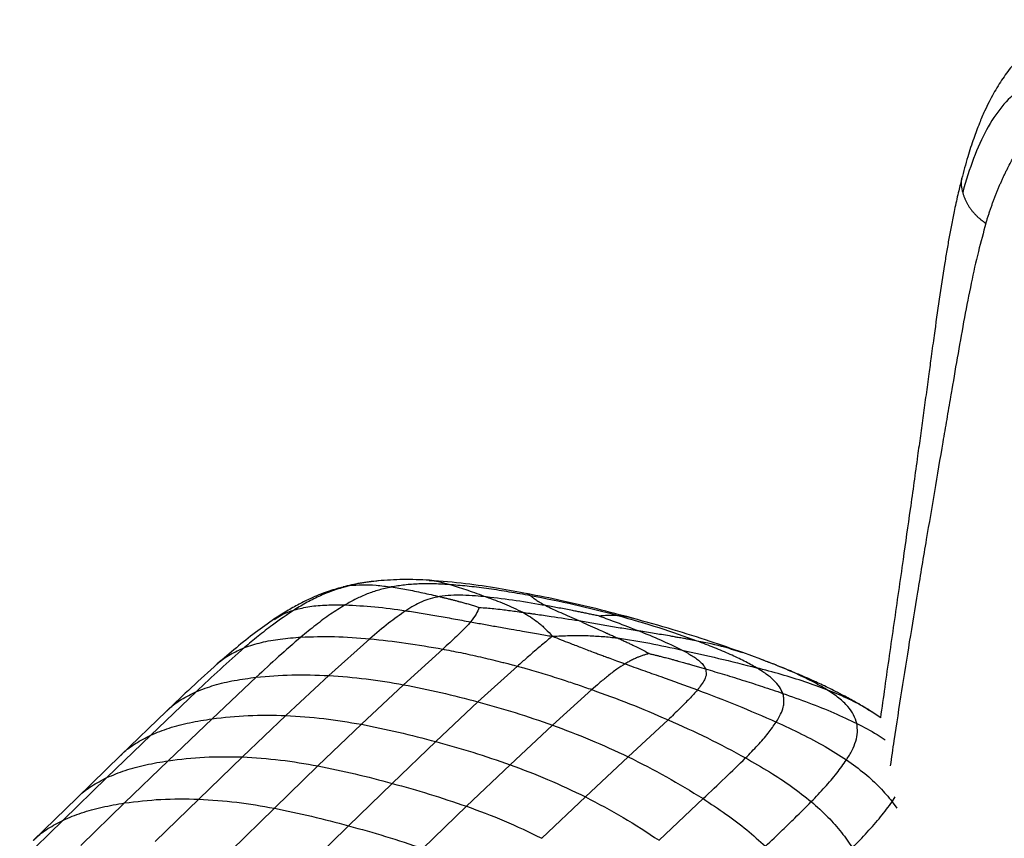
# Paper-space layout '_Trimetric' of a CAD drawing. Header units: millimetres. Extents: x -822 to 1029, y -202 to 1012.
# Tile 7 of 18: x -633 to -372, y 794 to 1012. Entities that reach past the tile are written whole.
import ezdxf

# ---------------------------------------------------------------- set-up
doc = ezdxf.new("R2010")
doc.units = ezdxf.units.MM

psp = doc.layouts.new('_Trimetric')

# ---------------------------------------------------------------- linework, layer by layer
at = {"color": 7, "linetype": 'Continuous', "lineweight": 25}
for p, q in [((-537.62, 862.61), (-538.13, 862.55)), ((-524.16, 862.73), (-524.06, 862.73)), ((-547.25, 860.89), (-545.33, 861.36)), ((-470.26, 852.67), (-470.98, 852.91)), ((-539.95, 847.27), (-550.84, 837.5)), ((-520.61, 844.51), (-530.98, 835.07)), ((-436.17, 841.82), (-440.96, 843.57)), ((-435.84, 841.67), (-436.25, 841.83)), ((-500.79, 839.97), (-511.25, 830.51)), ((-570.09, 837.05), (-581.82, 826.01)), ((-550.84, 837.5), (-562.21, 826.89)), ((-530.98, 835.07), (-542.2, 824.55)), ((-481.04, 833.76), (-491.49, 824.34)), ((-585.99, 833.24), (-598.06, 821.71)), ((-511.25, 830.51), (-522.47, 819.96)), ((-593.87, 828.08), (-606.05, 816.33)), ((-581.82, 826.01), (-593.45, 814.89)), ((-562.21, 826.89), (-573.78, 815.89)), ((-460.78, 825.75), (-471.37, 815.91)), ((-406.8, 827.85), (-406.93, 827.93)), ((-404.33, 826.24), (-406.87, 827.95)), ((-542.2, 824.55), (-553.71, 813.51)), ((-491.49, 824.34), (-502.74, 813.83)), ((-598.06, 821.71), (-609.72, 810.42)), ((-522.47, 819.96), (-534.01, 808.86)), ((-606.05, 816.33), (-617.71, 804.98)), ((-573.78, 815.89), (-585.36, 804.69)), ((-471.37, 815.91), (-482.73, 805.29)), ((-593.45, 814.89), (-605.04, 803.67)), ((-553.71, 813.51), (-565.29, 802.28)), ((-502.74, 813.83), (-514.3, 802.8)), ((-609.72, 810.42), (-621.3, 799.15)), ((-534.01, 808.86), (-545.59, 797.61)), ((-617.71, 804.99), (-629.27, 793.7)), ((-482.73, 805.29), (-494.29, 794.29)), ((-401.31, 804.01), (-400.49, 805.26)), ((-605.04, 803.67), (-616.61, 792.38)), ((-585.36, 804.69), (-596.94, 793.41)), ((-565.29, 802.28), (-576.86, 791)), ((-514.3, 802.8), (-525.89, 791.57)), ((-463.17, 793.77), (-451.51, 804.82)), ((-401.31, 804.01), (-400.12, 802.33)), ((-621.3, 799.15), (-632.87, 787.85)), ((-545.59, 797.61), (-557.16, 786.33))]:
    psp.add_line(p, q, dxfattribs=at)
for points, knots in [([(-289.21, 1003.39), (-292.42, 1004.15), (-298.45, 1005.57), (-306.98, 1007.42), (-314.63, 1008.91), (-321.28, 1010.02), (-327.01, 1010.78), (-331.86, 1011.27), (-335.87, 1011.52), (-339.29, 1011.6), (-342.54, 1011.54), (-345.96, 1011.31), (-349.62, 1010.8), (-353.46, 1009.92), (-357.24, 1008.61), (-360.73, 1006.88), (-364.21, 1004.59), (-367.57, 1001.59), (-370.16, 998.53), (-371.98, 995.98), (-373.25, 994.02), (-374.49, 991.89), (-375.64, 989.73), (-376.91, 987.09), (-378.29, 983.87), (-379.8, 979.83), (-381.4, 974.92), (-382.36, 971.28), (-382.89, 969.32)], [0, 0, 0, 0, 0.084135, 0.15865, 0.224363, 0.281683, 0.331158, 0.37322, 0.408068, 0.43603, 0.463292, 0.492932, 0.524828, 0.558886, 0.594669, 0.628058, 0.65837, 0.699372, 0.738317, 0.757455, 0.776816, 0.796393, 0.81784, 0.841229, 0.870749, 0.90676, 0.94968, 1, 1, 1, 1]), ([(-367.41, 993.09), (-370.89, 990.5), (-373.8, 986.91), (-378.77, 977.77), (-380.83, 972.22), (-382.6, 965.7)], [0, 0, 0, 0, 0.5, 0.5, 1, 1, 1, 1]), ([(-376.44, 957.54), (-376.34, 957.86), (-376.15, 958.49), (-375.85, 959.42), (-375.55, 960.36), (-375.23, 961.28), (-374.91, 962.2), (-374.58, 963.12), (-374.25, 964.02), (-373.9, 964.92), (-373.55, 965.82), (-373.18, 966.7), (-372.81, 967.58), (-372.43, 968.45), (-372.04, 969.31), (-371.65, 970.16), (-371.24, 971.01), (-370.45, 972.6), (-369.23, 974.9), (-367.91, 977.12), (-366.9, 978.68), (-366.43, 979.38), (-366.11, 979.84), (-366.04, 979.94)], [0, 0, 0, 0, 0.03938, 0.078666, 0.117859, 0.156955, 0.195955, 0.234857, 0.273661, 0.312365, 0.350969, 0.38947, 0.427867, 0.46616, 0.504349, 0.542431, 0.580401, 0.618258, 0.758124, 0.896669, 0.932893, 0.984522, 1, 1, 1, 1]), ([(-313.98, 970.38), (-315.95, 965.34), (-317.97, 959.37), (-321.17, 948.62), (-322.27, 944.73), (-323.97, 938.41), (-324.55, 936.21), (-325.73, 931.66), (-326.32, 929.32), (-329.34, 917.26), (-331.84, 906.65), (-334.86, 893.35), (-335.46, 890.69), (-336.64, 885.4), (-338.38, 877.5), (-340.05, 869.75), (-342.19, 859.62), (-343.22, 854.65), (-344.7, 847.42), (-345.18, 845.04), (-346.11, 840.37), (-346.56, 838.07), (-348.77, 826.75), (-350.36, 818.2), (-352.33, 807.25), (-352.73, 805.04), (-353.52, 800.58), (-353.91, 798.33), (-355.11, 791.47), (-355.93, 786.77), (-358.38, 772.3), (-360.03, 762.13), (-363.31, 740.68), (-364.93, 729.39), (-367.17, 712.53), (-367.88, 706.92), (-368.63, 700.72), (-368.76, 699.69), (-368.88, 698.62), (-368.93, 698.21), (-368.94, 698.14), (-368.95, 698.1), (-368.95, 698.1), (-368.95, 698.04), (-368.97, 697.91), (-369.06, 697.1), (-369.31, 694.97), (-369.55, 692.94), (-370.92, 680.84), (-371.94, 670.67), (-372.87, 659.67), (-373.04, 657.55), (-373.34, 653.52), (-373.47, 651.61), (-373.82, 646.18), (-373.97, 642.97), (-374.13, 637.19), (-374.12, 634.62), (-373.95, 629.94), (-373.78, 627.83), (-373.52, 625.86)], [0, 0, 0, 0, 0.0625, 0.0625, 0.09375, 0.09375, 0.109375, 0.109375, 0.125, 0.125, 0.1875, 0.1875, 0.203125, 0.203125, 0.21875, 0.25, 0.25, 0.28125, 0.28125, 0.296875, 0.296875, 0.3125, 0.3125, 0.375, 0.375, 0.390625, 0.390625, 0.40625, 0.40625, 0.4375, 0.4375, 0.5, 0.5, 0.5625, 0.5625, 0.59375, 0.59375, 0.597656, 0.599609, 0.599854, 0.599976, 0.599976, 0.600098, 0.600098, 0.600586, 0.601562, 0.609375, 0.625, 0.625, 0.75, 0.75, 0.78125, 0.78125, 0.8125, 0.8125, 0.875, 0.875, 0.9375, 0.9375, 1, 1, 1, 1]), ([(-382.87, 969.32), (-383.18, 968.1), (-383.86, 965.4), (-384.72, 961.45), (-385.51, 957.55), (-386.19, 953.93), (-386.83, 950.29), (-387.74, 944.77), (-388.88, 937.26), (-389.89, 930.05), (-390.58, 924.98), (-391.05, 921.56), (-391.63, 917.24), (-392.34, 912.03), (-393.09, 906.57), (-393.83, 901.17), (-394.97, 892.88), (-396.49, 881.93), (-398.6, 867.09), (-400.87, 851.33), (-402.89, 837.34), (-404.05, 829.01), (-404.43, 826.31)], [0, 0, 0, 0, 0.026188, 0.058212, 0.084066, 0.108936, 0.134465, 0.160625, 0.224568, 0.291197, 0.310618, 0.330127, 0.362382, 0.400896, 0.439003, 0.476641, 0.513751, 0.612587, 0.705794, 0.824898, 0.943322, 1, 1, 1, 1]), ([(-382.88, 969.32), (-382.9, 969.25), (-383.04, 968.73), (-383.05, 967.57), (-382.76, 966.35), (-382.6, 965.7)], [0, 0, 0, 0, 0.065816, 0.503669, 1, 1, 1, 1]), ([(-382.6, 965.7), (-382.57, 965.59), (-382.5, 965.36), (-382.39, 965.02), (-382.27, 964.68), (-382.15, 964.34), (-382.01, 964), (-381.86, 963.66), (-381.7, 963.32), (-381.53, 962.99), (-381.35, 962.65), (-381.16, 962.32), (-380.96, 961.99), (-380.74, 961.67), (-380.52, 961.35), (-380.28, 961.04), (-380.04, 960.73), (-379.78, 960.42), (-379.51, 960.12), (-379.23, 959.83), (-378.94, 959.54), (-378.64, 959.25), (-378.33, 958.98), (-378.01, 958.7), (-377.66, 958.42), (-377.28, 958.13), (-376.87, 957.83), (-376.58, 957.64), (-376.44, 957.54)], [0, 0, 0, 0, 0.038602, 0.077064, 0.115395, 0.153608, 0.191716, 0.229731, 0.267666, 0.305528, 0.343325, 0.38106, 0.418738, 0.456363, 0.49394, 0.531475, 0.568973, 0.606439, 0.643877, 0.681292, 0.718688, 0.756068, 0.793434, 0.830788, 0.868133, 0.912096, 0.956054, 1, 1, 1, 1]), ([(-376.44, 957.54), (-377.13, 955.05), (-378.59, 949.81), (-380.41, 941.45), (-382.18, 932.42), (-383.86, 922.99), (-385.06, 915.96), (-385.89, 911.12), (-386.34, 908.48), (-386.85, 905.47), (-387.37, 902.47), (-388.46, 896.09), (-390.09, 886.47), (-392.34, 873.19), (-394.57, 859.88), (-396.77, 846.51), (-398.86, 833.36), (-400.55, 822.4), (-401.52, 815.76), (-401.84, 813.54)], [0, 0, 0, 0, 0.0534688, 0.112616, 0.1759997, 0.2421259, 0.3085028, 0.3215362, 0.3423765, 0.3631532, 0.3838544, 0.4044683, 0.4951199, 0.5827451, 0.6792253, 0.770809, 0.8610164, 0.9535791, 1, 1, 1, 1]), ([(-537.8, 862.63), (-539.38, 862.45), (-542.48, 862.09), (-545.55, 861.36), (-547.06, 861.01)], [0, 0, 0, 0, 0.508358, 1, 1, 1, 1]), ([(-538.13, 862.55), (-539.1, 862.46), (-541.6, 862.21), (-543.92, 861.68), (-545.33, 861.36)], [0, 0, 0, 0, 0.386971, 1, 1, 1, 1]), ([(-524.16, 862.77), (-526.49, 862.89), (-530.98, 863.1), (-535.56, 862.79), (-537.77, 862.63)], [0, 0, 0, 0, 0.5185522, 1, 1, 1, 1]), ([(-498.09, 859.22), (-500.64, 859.69), (-506.07, 860.68), (-514.68, 861.98), (-520.9, 862.5), (-524.1, 862.77)], [0, 0, 0, 0, 0.301407, 0.640312, 1, 1, 1, 1]), ([(-524.06, 862.73), (-523.86, 862.73), (-522.95, 862.72), (-521.08, 862.33), (-519.28, 861.84), (-518.38, 861.59)], [0, 0, 0, 0, 0.125194, 0.55881, 1, 1, 1, 1]), ([(-547.25, 860.96), (-548.59, 860.57), (-551.5, 859.72), (-555.32, 858.15), (-558.87, 856.4), (-562.15, 854.54), (-564.27, 853.15), (-565.39, 852.42)], [0, 0, 0, 0, 0.195822, 0.422904, 0.59486, 0.786217, 1, 1, 1, 1]), ([(-545.33, 861.36), (-546.69, 860.98), (-549.43, 860.22), (-553.15, 858.7), (-556.69, 856.93), (-558.85, 855.61), (-559.96, 854.94)], [0, 0, 0, 0, 0.23746, 0.48016, 0.733022, 1, 1, 1, 1]), ([(-534.25, 861), (-535.36, 860.75), (-537.63, 860.24), (-540.73, 859.15), (-543.72, 857.82), (-545.55, 856.79), (-546.5, 856.25)], [0, 0, 0, 0, 0.23238, 0.472189, 0.72613, 1, 1, 1, 1]), ([(-545.33, 861.36), (-544.23, 861.47), (-541.97, 861.69), (-538.26, 861.51), (-535.6, 861.17), (-534.25, 861)], [0, 0, 0, 0, 0.319524, 0.65549, 1, 1, 1, 1]), ([(-518.38, 861.59), (-519.86, 861.68), (-522.72, 861.86), (-526.86, 861.84), (-530.73, 861.59), (-533.09, 861.19), (-534.25, 861)], [0, 0, 0, 0, 0.27439, 0.52803, 0.767528, 1, 1, 1, 1]), ([(-534.25, 861), (-532.9, 860.79), (-530.21, 860.36), (-525.98, 859.5), (-522.96, 858.8), (-521.47, 858.45)], [0, 0, 0, 0, 0.33537, 0.671444, 1, 1, 1, 1]), ([(-518.38, 861.59), (-516.95, 861.14), (-514.18, 860.26), (-510.72, 858.99), (-509.04, 858.37)], [0, 0, 0, 0, 0.515067, 1, 1, 1, 1]), ([(-497.3, 858.67), (-499.18, 859.01), (-502.84, 859.68), (-508.26, 860.5), (-513.41, 861.17), (-516.76, 861.45), (-518.38, 861.59)], [0, 0, 0, 0, 0.272209, 0.531456, 0.774864, 1, 1, 1, 1]), ([(-521.47, 858.45), (-522.31, 858.28), (-524.03, 857.93), (-526.28, 857.07), (-528.4, 855.99), (-529.71, 855.15), (-530.4, 854.7)], [0, 0, 0, 0, 0.225445, 0.460299, 0.71539, 1, 1, 1, 1]), ([(-509.04, 858.37), (-510, 858.46), (-512.07, 858.67), (-515.21, 858.84), (-518.47, 858.84), (-520.46, 858.58), (-521.47, 858.45)], [0, 0, 0, 0, 0.229526, 0.496087, 0.744762, 1, 1, 1, 1]), ([(-521.47, 858.45), (-521.19, 858.38), (-520.63, 858.25), (-519.79, 858.05), (-519.09, 857.88), (-518.65, 857.77), (-518.48, 857.73), (-518.43, 857.71), (-518.42, 857.71), (-518.42, 857.71), (-518.4, 857.71), (-518.37, 857.7), (-518.34, 857.69), (-518.31, 857.69), (-518.3, 857.68), (-518.24, 857.67), (-518.05, 857.62), (-517.58, 857.5), (-517.03, 857.36), (-516.56, 857.23), (-516.01, 857.09), (-515.24, 856.88), (-514.15, 856.57), (-513.05, 856.24), (-511.96, 855.91), (-511.26, 855.68), (-510.92, 855.57)], [0, 0, 0, 0, 0.0835, 0.166815, 0.250239, 0.287122, 0.29538, 0.299511, 0.299901, 0.300019, 0.300127, 0.304576, 0.308755, 0.309903, 0.310405, 0.31252, 0.327838, 0.36617, 0.447579, 0.483909, 0.50175, 0.601407, 0.700666, 0.807151, 0.908128, 1, 1, 1, 1]), ([(-509.04, 858.37), (-507.44, 857.8), (-504.25, 856.65), (-500.98, 855.08), (-499.36, 854.29)], [0, 0, 0, 0, 0.501146, 1, 1, 1, 1]), ([(-493.22, 856.05), (-495.84, 856.5), (-501.08, 857.41), (-506.39, 858.05), (-509.04, 858.37)], [0, 0, 0, 0, 0.500555, 1, 1, 1, 1]), ([(-470.24, 852.73), (-473.36, 853.55), (-479.52, 855.18), (-488.87, 857.37), (-495.17, 858.63), (-498.25, 859.25)], [0, 0, 0, 0, 0.342934, 0.678345, 1, 1, 1, 1]), ([(-498.07, 859.18), (-498.01, 859.17), (-497.86, 859.13), (-497.51, 858.84), (-497.3, 858.67)], [0, 0, 0, 0, 0.411471, 1, 1, 1, 1]), ([(-497.3, 858.67), (-497.11, 858.52), (-496.74, 858.23), (-495.89, 857.61), (-494.8, 856.9), (-493.74, 856.33), (-493.22, 856.05)], [0, 0, 0, 0, 0.260175, 0.513846, 0.760386, 1, 1, 1, 1]), ([(-474.14, 853.37), (-477.95, 854.37), (-485.47, 856.33), (-493.4, 857.9), (-497.3, 858.67)], [0, 0, 0, 0, 0.508215, 1, 1, 1, 1]), ([(-559.96, 854.94), (-561.95, 853.6), (-565.33, 851.33), (-569.63, 847.94), (-572.02, 845.92), (-573.22, 844.91)], [0, 0, 0, 0, 0.4150574, 0.7073885, 1, 1, 1, 1]), ([(-565.29, 852.39), (-564.69, 852.81), (-563.04, 853.92), (-561.15, 854.54), (-559.96, 854.94)], [0, 0, 0, 0, 0.367343, 1, 1, 1, 1]), ([(-559.96, 854.94), (-558.62, 855.26), (-555.86, 855.93), (-551.36, 856.29), (-548.14, 856.26), (-546.5, 856.25)], [0, 0, 0, 0, 0.314978, 0.650205, 1, 1, 1, 1]), ([(-546.5, 856.25), (-547.81, 855.43), (-550.57, 853.71), (-554.42, 850.83), (-556.93, 848.77), (-558.23, 847.7)], [0, 0, 0, 0, 0.3054508, 0.6405887, 1, 1, 1, 1]), ([(-546.5, 856.25), (-543.92, 856.12), (-538.79, 855.87), (-533.18, 855.09), (-530.4, 854.7)], [0, 0, 0, 0, 0.503918, 1, 1, 1, 1]), ([(-530.4, 854.7), (-531.94, 853.61), (-535.3, 851.22), (-538.32, 848.66), (-539.95, 847.27)], [0, 0, 0, 0, 0.458597, 1, 1, 1, 1]), ([(-530.4, 854.7), (-529.04, 854.49), (-526.36, 854.08), (-522.14, 853.36), (-517.79, 852.58), (-514.74, 852.02), (-513.21, 851.75)], [0, 0, 0, 0, 0.253147, 0.500142, 0.750962, 1, 1, 1, 1]), ([(-510.92, 855.57), (-511.16, 854.98), (-511.64, 853.79), (-512.68, 852.43), (-513.21, 851.75)], [0, 0, 0, 0, 0.49391, 1, 1, 1, 1]), ([(-510.92, 855.57), (-510.25, 855.53), (-508.95, 855.45), (-506.93, 855.25), (-505, 855.03), (-503.08, 854.8), (-501.25, 854.55), (-500, 854.38), (-499.36, 854.29)], [0, 0, 0, 0, 0.17465, 0.334455, 0.524936, 0.675473, 0.832036, 1, 1, 1, 1]), ([(-478.99, 853.26), (-479.39, 853.35), (-480.18, 853.51), (-481.36, 853.76), (-482.55, 854.01), (-483.74, 854.25), (-484.94, 854.49), (-486.34, 854.77), (-487.95, 855.08), (-489.69, 855.41), (-491.45, 855.73), (-492.6, 855.94), (-493.22, 856.05)], [0, 0, 0, 0, 0.083237, 0.166601, 0.249959, 0.333856, 0.416686, 0.504028, 0.628072, 0.756586, 0.870786, 1, 1, 1, 1]), ([(-493.22, 856.05), (-492.64, 855.76), (-491.49, 855.18), (-488.64, 853.89), (-486.14, 852.79), (-484.48, 852.07)], [0, 0, 0, 0, 0.25507, 0.506529, 1, 1, 1, 1]), ([(-565.24, 852.52), (-566.95, 851.32), (-570.52, 848.83), (-575.52, 844.82), (-578.76, 842.02), (-580.43, 840.57)], [0, 0, 0, 0, 0.309907, 0.644878, 1, 1, 1, 1]), ([(-499.36, 854.29), (-498.74, 854.2), (-497.81, 854.07), (-496.69, 853.9), (-496.15, 853.83), (-494.58, 853.6), (-490.75, 853.05), (-486.94, 852.45), (-484.48, 852.07)], [0, 0, 0, 0, 0.124777, 0.189064, 0.228115, 0.233975, 0.50515, 1, 1, 1, 1]), ([(-499.36, 854.29), (-498.67, 853.9), (-497.29, 853.1), (-496.05, 852.18), (-495.42, 851.71)], [0, 0, 0, 0, 0.499059, 1, 1, 1, 1]), ([(-484.48, 852.07), (-482.87, 851.35), (-480.67, 850.37), (-478.15, 849.23), (-477.23, 848.82), (-476.91, 848.67), (-476.4, 848.44), (-475.54, 848.06), (-474.68, 847.68), (-474.22, 847.48)], [0, 0, 0, 0, 0.494229, 0.676207, 0.729919, 0.757503, 0.765035, 0.875233, 1, 1, 1, 1]), ([(-484.48, 852.07), (-483.16, 851.85), (-480.51, 851.41), (-476.53, 850.72), (-472.51, 850.02), (-469.89, 849.58), (-468.57, 849.35)], [0, 0, 0, 0, 0.244979, 0.493455, 0.744931, 1, 1, 1, 1]), ([(-475.84, 853.44), (-475.91, 853.44), (-476.43, 853.44), (-477.44, 853.41), (-478.41, 853.33), (-478.94, 853.27), (-478.97, 853.26), (-478.98, 853.26), (-478.99, 853.26)], [0, 0, 0, 0, 0.0662364, 0.4999996, 0.9716782, 0.9858391, 0.9929196, 1, 1, 1, 1]), ([(-478.99, 853.26), (-477.51, 852.73), (-474.11, 851.51), (-470.57, 850.13), (-468.57, 849.35)], [0, 0, 0, 0, 0.434161, 1, 1, 1, 1]), ([(-474.14, 853.37), (-474.42, 853.39), (-474.99, 853.42), (-475.56, 853.43), (-475.84, 853.44)], [0, 0, 0, 0, 0.511946, 1, 1, 1, 1]), ([(-453.07, 846.65), (-456.37, 847.84), (-463.09, 850.25), (-470.41, 852.32), (-474.14, 853.37)], [0, 0, 0, 0, 0.49179, 1, 1, 1, 1]), ([(-470.98, 852.91), (-471.64, 853.04), (-472.68, 853.24), (-473.74, 853.34), (-474.14, 853.37)], [0, 0, 0, 0, 0.632795, 1, 1, 1, 1]), ([(-440.97, 843.57), (-443.84, 844.58), (-449.87, 846.69), (-459.64, 849.76), (-466.64, 851.72), (-470.24, 852.73)], [0, 0, 0, 0, 0.305092, 0.641652, 1, 1, 1, 1]), ([(-514.01, 850.8), (-514.96, 849.84), (-517.01, 847.74), (-519.35, 845.64), (-520.61, 844.51)], [0, 0, 0, 0, 0.461623, 1, 1, 1, 1]), ([(-513.21, 851.75), (-513.34, 851.59), (-513.59, 851.27), (-513.87, 850.96), (-514.01, 850.8)], [0, 0, 0, 0, 0.4997396, 1, 1, 1, 1]), ([(-513.21, 851.75), (-512.04, 851.53), (-509.75, 851.12), (-506.15, 850.47), (-502.71, 849.86), (-499.03, 849.21), (-495.38, 848.58), (-492.73, 848.13), (-491.5, 847.92)], [0, 0, 0, 0, 0.1689987, 0.3311003, 0.5055027, 0.6451616, 0.834343, 1, 1, 1, 1]), ([(-495.42, 851.71), (-495.1, 851.45), (-494.73, 851.15), (-494.03, 850.53), (-493, 849.56), (-492.09, 848.57), (-491.5, 847.92)], [0, 0, 0, 0, 0.221807, 0.25839, 0.512968, 1, 1, 1, 1]), ([(-468.57, 849.35), (-466.63, 848.57), (-462.7, 846.98), (-458.98, 845.17), (-457.09, 844.25)], [0, 0, 0, 0, 0.494284, 1, 1, 1, 1]), ([(-453.07, 846.65), (-453.47, 846.73), (-454.27, 846.89), (-455.48, 847.12), (-456.76, 847.35), (-457.97, 847.57), (-459.21, 847.78), (-460.69, 848.04), (-462.47, 848.33), (-464.49, 848.67), (-466.49, 849), (-467.88, 849.24), (-468.57, 849.35)], [0, 0, 0, 0, 0.083974, 0.167347, 0.250081, 0.344032, 0.409551, 0.495968, 0.633472, 0.750476, 0.876086, 1, 1, 1, 1]), ([(-573.22, 844.91), (-571.74, 845.4), (-568.69, 846.41), (-563.66, 847.27), (-560.07, 847.56), (-558.23, 847.7)], [0, 0, 0, 0, 0.313278, 0.647902, 1, 1, 1, 1]), ([(-558.23, 847.7), (-560.22, 845.98), (-564.27, 842.48), (-568.13, 838.88), (-570.09, 837.05)], [0, 0, 0, 0, 0.492346, 1, 1, 1, 1]), ([(-558.23, 847.7), (-555.29, 847.8), (-549.39, 847.99), (-543.11, 847.51), (-539.95, 847.27)], [0, 0, 0, 0, 0.496843, 1, 1, 1, 1]), ([(-539.95, 847.27), (-536.78, 846.93), (-530.49, 846.27), (-523.89, 845.09), (-520.61, 844.51)], [0, 0, 0, 0, 0.503883, 1, 1, 1, 1]), ([(-492.11, 847.43), (-493.12, 846.59), (-495.15, 844.92), (-497.17, 843.15), (-498.19, 842.26)], [0, 0, 0, 0, 0.497879, 1, 1, 1, 1]), ([(-491.5, 847.92), (-491.61, 847.84), (-491.81, 847.67), (-492.02, 847.51), (-492.11, 847.43)], [0, 0, 0, 0, 0.527457, 1, 1, 1, 1]), ([(-491.5, 847.92), (-489.96, 848), (-487.85, 848.09), (-485.51, 848.13), (-484.59, 848.13), (-483.53, 848.12), (-482.69, 848.1), (-481.97, 848.08)], [0, 0, 0, 0, 0.486502, 0.666949, 0.734996, 0.774727, 1, 1, 1, 1]), ([(-491.5, 847.92), (-490.73, 847.62), (-489.23, 847.02), (-486.75, 846.05), (-484.44, 845.16), (-482.34, 844.36), (-480.84, 843.79), (-479.57, 843.31), (-478.38, 842.87), (-477.29, 842.46), (-475.97, 841.98), (-474.74, 841.52), (-473.39, 841.03), (-472.61, 840.75), (-472.2, 840.6)], [0, 0, 0, 0, 0.126952, 0.245989, 0.402221, 0.494504, 0.574933, 0.635785, 0.688917, 0.756255, 0.800342, 0.88722, 0.939851, 1, 1, 1, 1]), ([(-481.97, 848.08), (-480.68, 848.02), (-478.1, 847.91), (-475.52, 847.62), (-474.22, 847.48)], [0, 0, 0, 0, 0.498624, 1, 1, 1, 1]), ([(-474.22, 847.48), (-473.88, 847.32), (-473.19, 847.01), (-472.16, 846.53), (-471.16, 846.06), (-469.98, 845.5), (-468.68, 844.86), (-467.21, 844.11), (-466.3, 843.59), (-465.83, 843.32)], [0, 0, 0, 0, 0.12303, 0.244791, 0.365544, 0.478433, 0.665563, 0.825319, 1, 1, 1, 1]), ([(-474.22, 847.48), (-471.35, 847.04), (-465.59, 846.15), (-459.93, 844.89), (-457.09, 844.25)], [0, 0, 0, 0, 0.498881, 1, 1, 1, 1]), ([(-437.35, 839.57), (-438.4, 840.16), (-440.59, 841.38), (-444.36, 843.14), (-448.53, 844.92), (-451.53, 846.07), (-453.07, 846.65)], [0, 0, 0, 0, 0.225128, 0.468545, 0.7278, 1, 1, 1, 1]), ([(-440.96, 843.49), (-442.53, 844.01), (-446.31, 845.27), (-450.57, 846.14), (-453.07, 846.65)], [0, 0, 0, 0, 0.4143591, 1, 1, 1, 1]), ([(-573.22, 844.91), (-575.39, 842.99), (-579.75, 839.15), (-583.9, 835.21), (-585.99, 833.24)], [0, 0, 0, 0, 0.498472, 1, 1, 1, 1]), ([(-580.41, 840.55), (-580.34, 840.63), (-579.36, 841.65), (-576.99, 843.21), (-574.51, 844.33), (-573.22, 844.91)], [0, 0, 0, 0, 0.037283, 0.497851, 1, 1, 1, 1]), ([(-520.61, 844.51), (-520.47, 844.48), (-518.68, 844.15), (-515.13, 843.44), (-509.95, 842.3), (-505.98, 841.34), (-503.78, 840.77), (-503.33, 840.65)], [0, 0, 0, 0, 0.0254741, 0.3139049, 0.6178848, 0.9220477, 1, 1, 1, 1]), ([(-457.09, 844.25), (-456.61, 844), (-455.68, 843.5), (-454.4, 842.74), (-453.23, 841.96), (-452.2, 841.11), (-451.35, 840.22), (-451.05, 839.58), (-450.9, 839.27)], [0, 0, 0, 0, 0.171542, 0.335403, 0.494044, 0.659505, 0.834543, 1, 1, 1, 1]), ([(-457.09, 844.25), (-453.84, 843.53), (-447.12, 842.04), (-440.67, 840.41), (-437.35, 839.57)], [0, 0, 0, 0, 0.484929, 1, 1, 1, 1]), ([(-498.19, 842.26), (-498.26, 842.2), (-498.69, 841.83), (-499.56, 841.07), (-500.36, 840.36), (-500.8, 839.97)], [0, 0, 0, 0, 0.0785595, 0.4960689, 1, 1, 1, 1]), ([(-465.83, 843.32), (-466.13, 843.23), (-466.7, 843.08), (-467.59, 842.8), (-468.41, 842.51), (-469.32, 842.13), (-470.25, 841.7), (-471.26, 841.17), (-471.88, 840.79), (-472.2, 840.6)], [0, 0, 0, 0, 0.1314, 0.248331, 0.38457, 0.493911, 0.664796, 0.826954, 1, 1, 1, 1]), ([(-465.83, 843.32), (-465.5, 843.24), (-464.88, 843.1), (-463.99, 842.88), (-463.06, 842.66), (-462.23, 842.44), (-461.45, 842.24), (-460.8, 842.07), (-460.06, 841.88), (-459.39, 841.7), (-458.86, 841.55), (-458.59, 841.48), (-458.36, 841.42), (-457.75, 841.25), (-456.8, 840.98), (-455.64, 840.65), (-454.52, 840.33), (-453.38, 840), (-452.14, 839.64), (-451.31, 839.39), (-450.9, 839.27)], [0, 0, 0, 0, 0.06493, 0.12443, 0.178929, 0.2491, 0.290874, 0.336678, 0.378418, 0.439663, 0.470935, 0.484377, 0.495467, 0.515525, 0.607037, 0.686428, 0.749761, 0.833185, 0.916501, 1, 1, 1, 1]), ([(-406.87, 827.95), (-408.12, 828.72), (-410.42, 830.14), (-413.61, 831.88), (-416.19, 833.21), (-418.31, 834.26), (-420.22, 835.17), (-422.19, 836.08), (-424.54, 837.13), (-427.61, 838.44), (-431.56, 840.06), (-434.53, 841.2), (-436.16, 841.82)], [0, 0, 0, 0, 0.134482, 0.245726, 0.331279, 0.400083, 0.465324, 0.526969, 0.602471, 0.706093, 0.83852, 1, 1, 1, 1]), ([(-418.63, 833.73), (-419.94, 834.49), (-422.69, 836.09), (-427.54, 838.35), (-431.97, 840.23), (-434.87, 841.31), (-435.84, 841.67)], [0, 0, 0, 0, 0.2595864, 0.5424361, 0.8465052, 1, 1, 1, 1]), ([(-580.43, 840.57), (-582.72, 838.51), (-587.3, 834.38), (-591.68, 830.17), (-593.87, 828.08)], [0, 0, 0, 0, 0.5013001, 1, 1, 1, 1]), ([(-503.33, 840.65), (-502.95, 840.55), (-502.52, 840.44), (-501.68, 840.21), (-501.22, 840.09), (-500.8, 839.97)], [0, 0, 0, 0, 0.455262, 0.499916, 1, 1, 1, 1]), ([(-500.8, 839.97), (-500.37, 839.86), (-499.9, 839.73), (-499.04, 839.49), (-498.61, 839.37), (-498.22, 839.26)], [0, 0, 0, 0, 0.500076, 0.535397, 1, 1, 1, 1]), ([(-498.22, 839.26), (-496.61, 838.8), (-493.4, 837.87), (-490.2, 836.85), (-488.6, 836.33)], [0, 0, 0, 0, 0.49957, 1, 1, 1, 1]), ([(-472.2, 840.6), (-472.94, 840.13), (-474.61, 839.08), (-476.82, 837.34), (-479.02, 835.52), (-480.38, 834.33), (-481.04, 833.76)], [0, 0, 0, 0, 0.223743, 0.504272, 0.759834, 1, 1, 1, 1]), ([(-472.2, 840.6), (-470.66, 840.04), (-467.55, 838.92), (-461.17, 836.66), (-456.28, 834.87), (-453.03, 833.68)], [0, 0, 0, 0, 0.249082, 0.49995, 1, 1, 1, 1]), ([(-450.9, 839.27), (-450.78, 838.8), (-450.54, 837.84), (-451.22, 835.94), (-452.31, 834.57), (-453.03, 833.68)], [0, 0, 0, 0, 0.245251, 0.505632, 1, 1, 1, 1]), ([(-450.9, 839.27), (-449.21, 838.77), (-445.71, 837.73), (-440.66, 836.17), (-435.5, 834.52), (-432.15, 833.38), (-430.36, 832.76)], [0, 0, 0, 0, 0.244242, 0.504658, 0.734546, 1, 1, 1, 1]), ([(-430.36, 832.76), (-430.61, 833.35), (-431.13, 834.52), (-432.65, 836.23), (-434.71, 837.94), (-436.45, 839.01), (-437.35, 839.57)], [0, 0, 0, 0, 0.232471, 0.471968, 0.725609, 1, 1, 1, 1]), ([(-418.63, 833.73), (-420.56, 834.44), (-424.5, 835.89), (-430.77, 837.8), (-435.15, 838.98), (-437.35, 839.57)], [0, 0, 0, 0, 0.322802, 0.65847, 1, 1, 1, 1]), ([(-585.99, 833.24), (-584.42, 833.83), (-581.2, 835.07), (-575.85, 836.28), (-572.04, 836.79), (-570.09, 837.05)], [0, 0, 0, 0, 0.313474, 0.647952, 1, 1, 1, 1]), ([(-570.09, 837.05), (-566.98, 837.32), (-560.7, 837.86), (-554.14, 837.62), (-550.84, 837.5)], [0, 0, 0, 0, 0.495703, 1, 1, 1, 1]), ([(-550.84, 837.5), (-547.54, 837.26), (-540.99, 836.78), (-534.3, 835.64), (-530.98, 835.07)], [0, 0, 0, 0, 0.5043501, 1, 1, 1, 1]), ([(-488.6, 836.33), (-487.34, 835.92), (-484.83, 835.09), (-482.3, 834.2), (-481.04, 833.76)], [0, 0, 0, 0, 0.49975, 1, 1, 1, 1]), ([(-530.98, 835.07), (-527.69, 834.42), (-521.13, 833.12), (-514.53, 831.37), (-511.25, 830.51)], [0, 0, 0, 0, 0.502002, 1, 1, 1, 1]), ([(-481.04, 833.76), (-477.71, 832.54), (-470.98, 830.1), (-464.2, 827.21), (-460.78, 825.75)], [0, 0, 0, 0, 0.496111, 1, 1, 1, 1]), ([(-453.03, 833.68), (-453.72, 832.89), (-455.2, 831.22), (-457.83, 828.58), (-459.76, 826.72), (-460.78, 825.75)], [0, 0, 0, 0, 0.295487, 0.630969, 1, 1, 1, 1]), ([(-453.03, 833.68), (-449.54, 832.36), (-442.5, 829.7), (-435.57, 826.68), (-432.08, 825.15)], [0, 0, 0, 0, 0.4960807, 1, 1, 1, 1]), ([(-410.71, 824.77), (-410.94, 825.53), (-411.4, 827.08), (-413.05, 829.34), (-415.41, 831.6), (-417.52, 833), (-418.63, 833.73)], [0, 0, 0, 0, 0.23165, 0.470616, 0.72421, 1, 1, 1, 1]), ([(-406.93, 827.93), (-407.55, 828.33), (-409.57, 829.63), (-413.46, 831.59), (-416.87, 833), (-418.63, 833.73)], [0, 0, 0, 0, 0.1744093, 0.5731295, 1, 1, 1, 1]), ([(-593.84, 828.04), (-593.66, 828.24), (-592.54, 829.44), (-589.96, 831.27), (-587.35, 832.57), (-585.99, 833.24)], [0, 0, 0, 0, 0.084221, 0.522871, 1, 1, 1, 1]), ([(-432.08, 825.15), (-431.67, 825.84), (-430.88, 827.15), (-430.25, 828.9), (-430.01, 830.37), (-430.03, 831.58), (-430.25, 832.37), (-430.36, 832.76)], [0, 0, 0, 0, 0.273824, 0.527702, 0.688762, 0.845491, 1, 1, 1, 1]), ([(-430.36, 832.76), (-428.04, 831.94), (-423.46, 830.31), (-416.86, 827.69), (-412.72, 825.73), (-410.71, 824.77)], [0, 0, 0, 0, 0.344512, 0.680469, 1, 1, 1, 1]), ([(-511.25, 830.51), (-507.97, 829.59), (-501.38, 827.75), (-494.79, 825.48), (-491.49, 824.34)], [0, 0, 0, 0, 0.497993, 1, 1, 1, 1]), ([(-598.06, 821.71), (-596.46, 822.35), (-593.17, 823.69), (-587.71, 825.07), (-583.82, 825.69), (-581.82, 826.01)], [0, 0, 0, 0, 0.313585, 0.648065, 1, 1, 1, 1]), ([(-581.82, 826.01), (-578.65, 826.37), (-572.24, 827.09), (-565.58, 826.96), (-562.21, 826.89)], [0, 0, 0, 0, 0.4958214, 1, 1, 1, 1]), ([(-562.21, 826.89), (-558.87, 826.68), (-552.26, 826.27), (-545.53, 825.12), (-542.2, 824.55)], [0, 0, 0, 0, 0.50462, 1, 1, 1, 1]), ([(-460.78, 825.75), (-457.29, 824.18), (-450.37, 821.08), (-443.58, 817.44), (-440.21, 815.63)], [0, 0, 0, 0, 0.503156, 1, 1, 1, 1]), ([(-542.2, 824.55), (-538.9, 823.89), (-532.34, 822.58), (-525.75, 820.83), (-522.47, 819.96)], [0, 0, 0, 0, 0.502221, 1, 1, 1, 1]), ([(-491.49, 824.34), (-488.15, 823.09), (-481.4, 820.58), (-474.73, 817.47), (-471.37, 815.91)], [0, 0, 0, 0, 0.495647, 1, 1, 1, 1]), ([(-440.21, 815.63), (-439.12, 816.75), (-437.01, 818.92), (-434.22, 822.09), (-432.77, 824.16), (-432.08, 825.15)], [0, 0, 0, 0, 0.359413, 0.694553, 1, 1, 1, 1]), ([(-432.08, 825.15), (-429.83, 824.11), (-425.43, 822.06), (-419.16, 818.77), (-415.31, 816.31), (-413.44, 815.12)], [0, 0, 0, 0, 0.3497969, 0.6850227, 1, 1, 1, 1]), ([(-413.44, 815.12), (-412.93, 815.96), (-411.92, 817.59), (-410.93, 820.04), (-410.41, 822.44), (-410.61, 824), (-410.71, 824.77)], [0, 0, 0, 0, 0.266977, 0.519843, 0.762547, 1, 1, 1, 1]), ([(-410.7, 824.77), (-408.87, 823.83), (-406.26, 822.49), (-403.9, 820.88), (-403.2, 820.41)], [0, 0, 0, 0, 0.701999, 1, 1, 1, 1]), ([(-606.01, 816.3), (-605.84, 816.49), (-604.72, 817.72), (-602.1, 819.62), (-599.44, 820.99), (-598.06, 821.71)], [0, 0, 0, 0, 0.0822468, 0.5218948, 1, 1, 1, 1]), ([(-522.47, 819.96), (-519.19, 819.05), (-512.61, 817.21), (-506.04, 814.96), (-502.74, 813.83)], [0, 0, 0, 0, 0.497777, 1, 1, 1, 1]), ([(-593.45, 814.89), (-590.26, 815.28), (-583.84, 816.06), (-577.15, 815.95), (-573.78, 815.89)], [0, 0, 0, 0, 0.495961, 1, 1, 1, 1]), ([(-573.78, 815.89), (-570.43, 815.68), (-563.79, 815.27), (-557.05, 814.09), (-553.71, 813.51)], [0, 0, 0, 0, 0.504904, 1, 1, 1, 1]), ([(-471.37, 815.91), (-467.97, 814.21), (-461.25, 810.83), (-454.73, 806.81), (-451.51, 804.82)], [0, 0, 0, 0, 0.504298, 1, 1, 1, 1]), ([(-451.51, 804.82), (-449.55, 806.65), (-445.69, 810.25), (-442.02, 813.85), (-440.21, 815.63)], [0, 0, 0, 0, 0.507656, 1, 1, 1, 1]), ([(-440.21, 815.63), (-438.08, 814.4), (-433.93, 812.02), (-428.06, 808.19), (-424.51, 805.38), (-422.79, 804.03)], [0, 0, 0, 0, 0.352101, 0.686726, 1, 1, 1, 1]), ([(-609.72, 810.42), (-608.12, 811.08), (-604.83, 812.45), (-599.35, 813.89), (-595.45, 814.55), (-593.45, 814.89)], [0, 0, 0, 0, 0.313523, 0.648073, 1, 1, 1, 1]), ([(-553.71, 813.51), (-550.42, 812.83), (-543.86, 811.49), (-537.28, 809.74), (-534.01, 808.86)], [0, 0, 0, 0, 0.502442, 1, 1, 1, 1]), ([(-502.74, 813.83), (-499.4, 812.58), (-492.67, 810.08), (-486.06, 806.9), (-482.73, 805.29)], [0, 0, 0, 0, 0.49538, 1, 1, 1, 1]), ([(-422.79, 804.03), (-421.57, 805.3), (-419.19, 807.8), (-416, 811.48), (-414.28, 813.93), (-413.44, 815.12)], [0, 0, 0, 0, 0.352033, 0.687129, 1, 1, 1, 1]), ([(-413.44, 815.12), (-411.8, 813.94), (-408.66, 811.67), (-404.58, 807.92), (-402.37, 805.28), (-401.31, 804.01)], [0, 0, 0, 0, 0.362292, 0.693801, 1, 1, 1, 1]), ([(-617.67, 804.95), (-617.5, 805.14), (-616.38, 806.38), (-613.77, 808.3), (-611.1, 809.69), (-609.72, 810.42)], [0, 0, 0, 0, 0.081085, 0.521197, 1, 1, 1, 1]), ([(-534.01, 808.86), (-530.73, 807.96), (-524.16, 806.14), (-517.59, 803.91), (-514.3, 802.8)], [0, 0, 0, 0, 0.497556, 1, 1, 1, 1]), ([(-482.73, 805.29), (-479.37, 803.53), (-472.72, 800.05), (-466.34, 795.85), (-463.17, 793.77)], [0, 0, 0, 0, 0.50418, 1, 1, 1, 1]), ([(-621.3, 799.15), (-619.71, 799.81), (-616.42, 801.19), (-610.94, 802.65), (-607.04, 803.32), (-605.04, 803.67)], [0, 0, 0, 0, 0.3134896, 0.6480541, 1, 1, 1, 1]), ([(-605.04, 803.67), (-601.85, 804.06), (-595.43, 804.85), (-588.74, 804.75), (-585.36, 804.69)], [0, 0, 0, 0, 0.496019, 1, 1, 1, 1]), ([(-585.36, 804.69), (-582.01, 804.48), (-575.37, 804.06), (-568.63, 802.87), (-565.29, 802.28)], [0, 0, 0, 0, 0.505034, 1, 1, 1, 1]), ([(-565.29, 802.28), (-561.99, 801.6), (-555.43, 800.25), (-548.86, 798.49), (-545.59, 797.61)], [0, 0, 0, 0, 0.502546, 1, 1, 1, 1]), ([(-514.3, 802.8), (-510.96, 801.57), (-504.23, 799.08), (-497.62, 795.9), (-494.29, 794.29)], [0, 0, 0, 0, 0.495092, 1, 1, 1, 1]), ([(-451.51, 804.82), (-449.48, 803.48), (-445.52, 800.85), (-439.94, 796.67), (-436.57, 793.65), (-434.94, 792.19)], [0, 0, 0, 0, 0.35205, 0.686529, 1, 1, 1, 1]), ([(-434.94, 792.19), (-433.42, 793.64), (-430.8, 796.13), (-426.71, 800.07), (-424.23, 802.57), (-422.79, 804.03)], [0, 0, 0, 0, 0.366854, 0.633231, 1, 1, 1, 1]), ([(-422.79, 804.03), (-421.29, 802.69), (-418.41, 800.13), (-414.75, 795.98), (-412.81, 793.12), (-411.88, 791.75)], [0, 0, 0, 0, 0.361426, 0.692914, 1, 1, 1, 1]), ([(-411.88, 791.75), (-410.56, 793.13), (-407.96, 795.86), (-404.37, 799.93), (-402.31, 802.67), (-401.31, 804.01)], [0, 0, 0, 0, 0.345721, 0.680612, 1, 1, 1, 1]), ([(-629.24, 793.67), (-629.07, 793.86), (-627.95, 795.09), (-625.34, 797.01), (-622.68, 798.41), (-621.3, 799.15)], [0, 0, 0, 0, 0.079807, 0.520475, 1, 1, 1, 1]), ([(-545.59, 797.61), (-542.32, 796.71), (-535.74, 794.9), (-529.18, 792.69), (-525.89, 791.57)], [0, 0, 0, 0, 0.497449, 1, 1, 1, 1])]:
    psp.add_open_spline(points, degree=3, knots=knots, dxfattribs=at)

doc.saveas('drawing.dxf')
